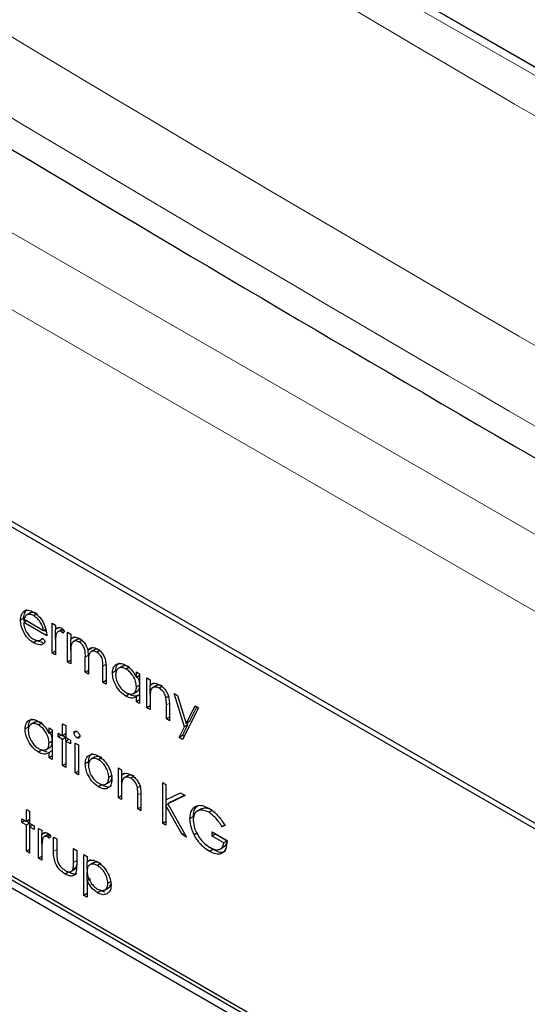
# Paper-space layout 'Blatt4' of a CAD drawing. Header units: millimetres. Extents: x 5 to 418, y 2 to 292.
# Tile 40 of 68: x 95 to 99, y 194 to 202. Entities that reach past the tile are written whole.
import ezdxf

# ---------------------------------------------------------------- set-up
doc = ezdxf.new("R2010")
doc.units = ezdxf.units.MM

psp = doc.layouts.new('Blatt4')

# ---------------------------------------------------------------- linework, layer by layer
at = {"color": 7, "linetype": 'Continuous', "lineweight": 18}
for p, q in [((113.433, 193.3021), (88.2899, 207.8169)), ((90.7615, 202.4987), (108.5904, 192.2063)), ((108.3076, 191.7164), (90.4787, 202.0088)), ((95.3887, 196.6213), (95.3604, 196.6049)), ((95.5384, 196.5434), (95.5101, 196.527)), ((96.0756, 196.2151), (96.0474, 196.1987)), ((95.8339, 195.4519), (95.8056, 195.4356)), ((95.1186, 194.9735), (95.0918, 194.958)), ((95.2875, 194.8796), (95.2606, 194.8641))]:
    psp.add_line(p, q, dxfattribs=at)
at = {"color": 7, "linetype": 'Continuous', "lineweight": 25}
for p, q in [((113.5355, 193.3135), (88.3924, 207.8283)), ((112.1478, 194.115), (94.5783, 204.2577)), ((106.5349, 190.9433), (92.2514, 199.1891)), ((106.4945, 190.92), (92.3523, 199.084)), ((94.8399, 196.9352), (94.8116, 196.9189)), ((94.8651, 197.005), (94.8368, 196.9887)), ((94.8444, 196.9008), (94.8399, 196.9352)), ((94.8954, 196.9799), (94.86, 196.9595)), ((94.8956, 196.9798), (94.8673, 196.9635)), ((94.952, 196.9709), (94.9237, 196.9546)), ((94.8653, 196.9129), (94.8385, 196.8974)), ((95.0342, 196.7844), (94.8385, 196.8974)), ((94.8413, 196.9268), (95.0073, 196.831)), ((95.0803, 196.8908), (95.1071, 196.8753)), ((95.0803, 196.6382), (95.0803, 196.8908)), ((95.1071, 196.8753), (95.1071, 196.8381)), ((95.1354, 196.8544), (95.1071, 196.8381)), ((95.0253, 196.8413), (95.0073, 196.831)), ((95.0307, 196.8191), (95.0088, 196.8318)), ((95.1085, 196.7553), (95.1085, 196.8389)), ((95.1613, 196.8399), (95.126, 196.8195)), ((95.1778, 196.8338), (95.1554, 196.8208)), ((95.1839, 196.8268), (95.1691, 196.8084)), ((95.2107, 196.8155), (95.2376, 196.8)), ((95.2107, 196.5629), (95.2107, 196.8155)), ((95.2376, 196.8), (95.2376, 196.7561)), ((95.2659, 196.7724), (95.2376, 196.7561)), ((94.9499, 196.7417), (94.9216, 196.7253)), ((95.0029, 196.7245), (94.9499, 196.7417)), ((94.9777, 196.7473), (95.0019, 196.7613)), ((94.9988, 196.765), (95.0227, 196.7367)), ((95.1071, 196.7076), (95.1071, 196.6227)), ((95.239, 196.6645), (95.239, 196.7569)), ((95.2929, 196.7549), (95.2576, 196.7345)), ((95.3366, 196.7489), (95.3084, 196.7325)), ((95.4109, 196.676), (95.4189, 196.6847)), ((95.1071, 196.6537), (95.0803, 196.6382)), ((95.1071, 196.6227), (95.0803, 196.6382)), ((95.2376, 196.6537), (95.2376, 196.5474)), ((95.3604, 196.4765), (95.3604, 196.6049)), ((95.4109, 196.676), (95.3827, 196.6597)), ((95.3887, 196.6213), (95.3851, 196.6611)), ((95.4426, 196.6688), (95.4073, 196.6484)), ((95.4865, 196.6624), (95.4582, 196.646)), ((95.2376, 196.5784), (95.2107, 196.5629)), ((95.2376, 196.5474), (95.2107, 196.5629)), ((95.3873, 196.5592), (95.3873, 196.461)), ((95.5101, 196.3901), (95.5101, 196.527)), ((95.6748, 196.5284), (95.6395, 196.508)), ((95.7342, 196.5194), (95.7059, 196.503)), ((95.3873, 196.492), (95.3604, 196.4765)), ((95.3873, 196.461), (95.3604, 196.4765)), ((95.5369, 196.5114), (95.5369, 196.3746)), ((95.619, 196.4869), (95.5907, 196.4705)), ((95.7941, 196.432), (95.7941, 196.4787)), ((95.7941, 196.4787), (95.8209, 196.4632)), ((95.8209, 196.4475), (95.7941, 196.432)), ((95.8209, 196.4632), (95.8209, 196.2106)), ((95.5369, 196.4056), (95.5101, 196.3901)), ((95.5369, 196.3746), (95.5101, 196.3901)), ((95.8209, 196.3674), (95.7941, 196.3519)), ((95.8823, 196.4278), (95.9092, 196.4123)), ((95.8823, 196.1752), (95.8823, 196.4278)), ((95.9092, 196.4123), (95.9092, 196.3667)), ((95.9375, 196.383), (95.9092, 196.3667)), ((95.9106, 196.2898), (95.9106, 196.3675)), ((95.9652, 196.3633), (95.9298, 196.3428)), ((96.016, 196.3567), (95.9878, 196.3403)), ((95.733, 196.2896), (95.7047, 196.2733)), ((95.7666, 196.2944), (95.802, 196.3148)), ((95.8209, 196.2853), (95.7941, 196.2698)), ((95.7941, 196.2261), (95.7941, 196.2698)), ((96.0725, 196.2744), (96.0442, 196.258)), ((96.1126, 196.2948), (96.1416, 196.2781)), ((96.201, 196.0127), (96.1126, 196.2948)), ((96.1416, 196.2781), (96.2156, 196.0419)), ((95.8209, 196.2416), (95.7941, 196.2261)), ((95.8209, 196.2106), (95.7941, 196.2261)), ((95.9092, 196.1907), (95.8823, 196.1752)), ((95.9092, 196.251), (95.9092, 196.1597)), ((96.0474, 196.0799), (96.0474, 196.1987)), ((96.0742, 196.1934), (96.0742, 196.0644)), ((96.2156, 196.0419), (96.2908, 196.192)), ((96.2439, 196.0582), (96.3064, 196.183)), ((96.2908, 196.192), (96.3198, 196.1752)), ((95.9092, 196.1597), (95.8823, 196.1752)), ((96.3198, 196.1752), (96.1855, 195.9071)), ((94.9341, 196.0533), (94.8988, 196.0329)), ((94.9935, 196.0442), (94.9652, 196.0279)), ((95.1685, 196.0391), (95.1954, 196.0235)), ((95.1685, 195.9371), (95.1685, 196.0391)), ((95.1954, 196.0235), (95.1954, 195.9216)), ((96.0742, 196.0954), (96.0474, 196.0799)), ((96.0742, 196.0644), (96.0474, 196.0799)), ((96.1848, 195.9402), (96.2293, 196.029)), ((96.2293, 196.029), (96.201, 196.0127)), ((96.2439, 196.0582), (96.2156, 196.0419)), ((96.2293, 196.029), (96.2238, 196.0466)), ((98.8842, 192.3531), (92.6616, 195.9453)), ((94.8783, 196.0117), (94.85, 195.9954)), ((95.0534, 195.9568), (95.0534, 196.0036)), ((95.0534, 196.0036), (95.0803, 195.9881)), ((95.0803, 195.9724), (95.0534, 195.9568)), ((95.0803, 195.9881), (95.0803, 195.7355)), ((95.1301, 195.9593), (95.1685, 195.9371)), ((95.1301, 195.9283), (95.1301, 195.9593)), ((95.157, 195.9438), (95.1301, 195.9283)), ((95.1954, 195.9526), (95.1685, 195.9371)), ((95.1954, 195.9232), (95.1699, 195.9379)), ((95.2873, 195.9746), (95.2645, 195.9614)), ((95.314, 195.9349), (95.2893, 195.9206)), ((96.1565, 195.9238), (96.201, 196.0127)), ((96.1848, 195.9402), (96.1565, 195.9238)), ((96.1982, 195.9324), (96.1848, 195.9402)), ((98.8559, 192.3368), (92.6333, 195.929)), ((92.6333, 195.8636), (98.8559, 192.2714)), ((95.0803, 195.8922), (95.0534, 195.8767)), ((95.1685, 195.9061), (95.1301, 195.9283)), ((95.1954, 195.9216), (95.1685, 195.9061)), ((95.1685, 195.6845), (95.1685, 195.9061)), ((95.1954, 195.9216), (95.2338, 195.8995)), ((95.2223, 195.9061), (95.1954, 195.8906)), ((95.1954, 195.8906), (95.1954, 195.669)), ((95.2338, 195.8684), (95.1954, 195.8906)), ((95.1968, 195.8914), (95.1968, 195.9208)), ((95.2338, 195.8995), (95.2338, 195.8684)), ((95.276, 195.8751), (95.3028, 195.8596)), ((95.276, 195.6225), (95.276, 195.8751)), ((95.3028, 195.8596), (95.3028, 195.607)), ((96.1855, 195.9071), (96.1565, 195.9238)), ((94.9923, 195.8145), (94.964, 195.7981)), ((95.0363, 195.7982), (94.9923, 195.8145)), ((95.0259, 195.8192), (95.0613, 195.8396)), ((95.0803, 195.8102), (95.0534, 195.7947)), ((95.0534, 195.751), (95.0534, 195.7947)), ((95.0803, 195.7665), (95.0534, 195.751)), ((95.0803, 195.7355), (95.0534, 195.751)), ((95.1954, 195.7), (95.1685, 195.6845)), ((95.1954, 195.669), (95.1685, 195.6845)), ((95.3887, 195.7157), (95.3604, 195.6994)), ((95.4447, 195.7586), (95.4094, 195.7382)), ((95.5019, 195.7507), (95.4736, 195.7344)), ((95.3028, 195.638), (95.276, 195.6225)), ((95.3028, 195.607), (95.276, 195.6225)), ((95.5883, 195.6003), (95.56, 195.5839)), ((95.6406, 195.6646), (95.6674, 195.6491)), ((95.6406, 195.412), (95.6406, 195.6646)), ((95.6674, 195.6491), (95.6674, 195.6035)), ((95.6957, 195.6199), (95.6674, 195.6035)), ((95.6688, 195.5266), (95.6688, 195.6044)), ((95.7234, 195.6001), (95.688, 195.5797)), ((95.502, 195.5202), (95.4737, 195.5039)), ((95.5314, 195.5258), (95.5667, 195.5462)), ((95.7743, 195.5935), (95.746, 195.5772)), ((96.0167, 195.5406), (96.0435, 195.5251)), ((96.0167, 195.1949), (96.0167, 195.5406)), ((96.0435, 195.5251), (96.0435, 195.3934)), ((95.6674, 195.4878), (95.6674, 195.3965)), ((95.8307, 195.5112), (95.8024, 195.4949)), ((95.8056, 195.3168), (95.8056, 195.4356)), ((95.8324, 195.4302), (95.8324, 195.3012)), ((96.0435, 195.3934), (96.1683, 195.453)), ((96.2066, 195.4309), (96.0595, 195.3607)), ((96.2039, 195.4325), (96.0878, 195.377)), ((96.1683, 195.453), (96.2066, 195.4309)), ((95.6674, 195.4275), (95.6406, 195.412)), ((95.6674, 195.3965), (95.6406, 195.412)), ((96.0618, 195.3567), (96.0435, 195.3462)), ((96.0435, 195.3462), (96.0435, 195.1794)), ((96.1823, 195.0993), (96.0435, 195.3462)), ((96.0449, 195.347), (96.0449, 195.3941)), ((96.0878, 195.377), (96.0595, 195.3607)), ((96.0595, 195.3607), (96.2181, 195.0786)), ((94.8615, 195.3136), (94.8884, 195.298)), ((94.8615, 195.2116), (94.8615, 195.3136)), ((94.8884, 195.298), (94.8884, 195.1961)), ((95.8324, 195.3323), (95.8056, 195.3168)), ((95.8324, 195.3012), (95.8056, 195.3168)), ((96.342, 195.3177), (96.3067, 195.2973)), ((96.4353, 195.305), (96.407, 195.2886)), ((94.8231, 195.2338), (94.8615, 195.2116)), ((94.8231, 195.2028), (94.8231, 195.2338)), ((94.85, 195.2183), (94.8231, 195.2028)), ((94.8615, 195.1806), (94.8231, 195.2028)), ((94.8884, 195.2271), (94.8615, 195.2116)), ((94.8884, 195.1961), (94.8615, 195.1806)), ((94.8615, 194.959), (94.8615, 195.1806)), ((94.8884, 195.1978), (94.8629, 195.2124)), ((94.8884, 195.1961), (94.9267, 195.174)), ((94.9152, 195.1806), (94.8884, 195.1651)), ((94.8898, 195.1659), (94.8898, 195.1953)), ((96.0435, 195.2104), (96.0167, 195.1949)), ((96.0435, 195.1794), (96.0167, 195.1949)), ((96.2752, 195.2513), (96.2469, 195.2349)), ((96.5477, 195.1825), (96.5194, 195.1661)), ((94.8884, 195.1651), (94.8884, 194.9435)), ((94.9267, 195.1429), (94.8884, 195.1651)), ((94.9267, 195.174), (94.9267, 195.1429)), ((94.9651, 195.1518), (94.992, 195.1363)), ((94.9651, 194.8992), (94.9651, 195.1518)), ((94.992, 195.1363), (94.992, 195.0991)), ((95.0203, 195.1154), (94.992, 195.0991)), ((94.9934, 195.0163), (94.9934, 195.0999)), ((95.0462, 195.1009), (95.0108, 195.0805)), ((96.2006, 195.1098), (96.1823, 195.0993)), ((96.2181, 195.0786), (96.1823, 195.0993)), ((96.3119, 195.1136), (96.2836, 195.0973)), ((96.435, 195.1218), (96.5616, 195.0487)), ((96.435, 195.0864), (96.435, 195.1218)), ((96.4633, 195.1027), (96.435, 195.0864)), ((96.4633, 195.1027), (96.4633, 195.1055)), ((96.563, 195.0451), (96.4633, 195.1027)), ((96.5424, 195.1781), (96.5194, 195.1661)), ((95.0626, 195.0948), (95.0403, 195.0818)), ((95.0687, 195.0878), (95.054, 195.0694)), ((95.0918, 195.0787), (95.1186, 195.0632)), ((95.0918, 194.958), (95.0918, 195.0787)), ((95.1186, 195.0632), (95.1186, 194.946)), ((96.5347, 195.0288), (96.435, 195.0864)), ((96.5608, 195.0438), (96.5347, 195.0288)), ((94.8884, 194.9745), (94.8615, 194.959)), ((94.8884, 194.9435), (94.8615, 194.959)), ((94.992, 194.9686), (94.992, 194.8837)), ((95.2606, 194.9812), (95.2875, 194.9657)), ((95.2606, 194.8641), (95.2606, 194.9812)), ((95.2875, 194.9657), (95.2875, 194.8427)), ((95.3489, 194.9303), (95.3758, 194.9148)), ((95.3489, 194.5846), (95.3489, 194.9303)), ((96.4416, 194.9734), (96.4133, 194.957)), ((96.4416, 194.9734), (96.4181, 194.9902)), ((96.5028, 194.977), (96.5381, 194.9974)), ((94.992, 194.9147), (94.9651, 194.8992)), ((94.992, 194.8837), (94.9651, 194.8992)), ((95.2845, 194.8214), (95.2875, 194.8457)), ((95.3758, 194.9148), (95.3758, 194.868)), ((95.404, 194.8843), (95.3758, 194.868)), ((95.3772, 194.7973), (95.3772, 194.8688)), ((95.4324, 194.8628), (95.397, 194.8424)), ((95.4922, 194.8536), (95.4639, 194.8373)), ((95.2181, 194.7814), (95.1898, 194.7651)), ((95.239, 194.7861), (95.2744, 194.8066)), ((95.2845, 194.8214), (95.2562, 194.8051)), ((95.3772, 194.7087), (95.3772, 194.7794)), ((95.404, 194.7243), (95.3758, 194.7079)), ((95.3758, 194.7079), (95.3758, 194.5691)), ((95.5806, 194.7032), (95.5523, 194.6869)), ((95.3758, 194.6001), (95.3489, 194.5846)), ((95.4933, 194.6225), (95.465, 194.6062)), ((95.5251, 194.6102), (95.4933, 194.6225)), ((95.5228, 194.6292), (95.5582, 194.6496)), ((95.3758, 194.5691), (95.3489, 194.5846))]:
    psp.add_line(p, q, dxfattribs=at)
at = {"color": 7, "linetype": 'Continuous', "lineweight": 18}
for centre, major_axis, ratio, start_param, end_param in [((368.4331, 359.4387), (379.9846, 5.8274), 0.587244, 3.834585, 4.001386), ((368.4331, 347.9513), (379.9866, -5.634), 0.567146, 3.873355, 3.997444), ((368.4183, 360.4098), (378.7845, 5.8277), 0.587275, 3.871004, 3.964908)]:
    psp.add_ellipse(centre, major_axis=major_axis, ratio=ratio, start_param=start_param, end_param=end_param, dxfattribs=at)
at = {"color": 7, "linetype": 'Continuous', "lineweight": 25}
for points, knots in [([(83.7513, 207.7802), (84.5596, 207.2559), (86.9034, 205.7356), (90.8544, 203.2552), (95.6337, 200.3556), (100.5049, 197.506), (105.4646, 194.7061), (110.5125, 191.9579), (114.4004, 189.9135), (116.6032, 188.7845), (117.0759, 188.5422)], [0, 0, 0, 0, 0.0774167, 0.2244859, 0.3715556, 0.5186246, 0.6656928, 0.8127599, 0.959826, 1, 1, 1, 1]), ([(94.8116, 196.9189), (94.8129, 196.9353), (94.8153, 196.9646), (94.8302, 196.9813), (94.8368, 196.9887)], [0, 0, 0, 0, 0.559427, 1, 1, 1, 1]), ([(94.8368, 196.9887), (94.8502, 196.9962), (94.8743, 197.0097), (94.9076, 196.9935), (94.9223, 196.9864)], [0, 0, 0, 0, 0.558577, 1, 1, 1, 1]), ([(94.8399, 196.9352), (94.8412, 196.9516), (94.8436, 196.9809), (94.8585, 196.9977), (94.8651, 197.005)], [0, 0, 0, 0, 0.559427, 1, 1, 1, 1]), ([(94.8673, 196.9635), (94.8608, 196.9587), (94.8491, 196.9502), (94.8437, 196.934), (94.8413, 196.9268)], [0, 0, 0, 0, 0.558795, 1, 1, 1, 1]), ([(94.9237, 196.9546), (94.9121, 196.9601), (94.8913, 196.97), (94.8747, 196.9655), (94.8673, 196.9635)], [0, 0, 0, 0, 0.5594582, 1, 1, 1, 1]), ([(94.952, 196.9709), (94.9404, 196.9765), (94.9196, 196.9864), (94.9029, 196.9818), (94.8956, 196.9798)], [0, 0, 0, 0, 0.5594582, 1, 1, 1, 1]), ([(94.9223, 196.9864), (94.9418, 196.9726), (94.9765, 196.9479), (95, 196.9048), (95.0104, 196.8859)], [0, 0, 0, 0, 0.558919, 1, 1, 1, 1]), ([(95.0073, 196.831), (95.0041, 196.8448), (94.9975, 196.8725), (94.9745, 196.9098), (94.949, 196.9377), (94.9321, 196.949), (94.9237, 196.9546)], [0, 0, 0, 0, 0.280138, 0.559194, 0.779598, 1, 1, 1, 1]), ([(94.9216, 196.7253), (94.905, 196.7367), (94.8718, 196.7593), (94.836, 196.8168), (94.8152, 196.872), (94.8128, 196.9033), (94.8116, 196.9189)], [0, 0, 0, 0, 0.2798853, 0.5588589, 0.779462, 1, 1, 1, 1]), ([(94.8385, 196.8974), (94.8399, 196.883), (94.8426, 196.854), (94.8638, 196.8108), (94.8903, 196.7771), (94.909, 196.7646), (94.9183, 196.7583)], [0, 0, 0, 0, 0.279963, 0.559359, 0.779526, 1, 1, 1, 1]), ([(95.0104, 196.8859), (95.0182, 196.8662), (95.0321, 196.8309), (95.0336, 196.7987), (95.0342, 196.7844)], [0, 0, 0, 0, 0.558897, 1, 1, 1, 1]), ([(95.1071, 196.8381), (95.1146, 196.8456), (95.1251, 196.8561), (95.1457, 196.8559), (95.1556, 196.8513), (95.1605, 196.8489)], [0, 0, 0, 0, 0.558788, 0.779481, 1, 1, 1, 1]), ([(95.1605, 196.8489), (95.1651, 196.8456), (95.1734, 196.8397), (95.1807, 196.8307), (95.1839, 196.8268)], [0, 0, 0, 0, 0.559243, 1, 1, 1, 1]), ([(95.1119, 196.7915), (95.1101, 196.7764), (95.107, 196.7495), (95.1071, 196.7204), (95.1071, 196.7076)], [0, 0, 0, 0, 0.559636, 1, 1, 1, 1]), ([(95.1554, 196.8208), (95.1491, 196.8229), (95.1364, 196.827), (95.1201, 196.8161), (95.115, 196.8008), (95.1119, 196.7915)], [0, 0, 0, 0, 0.278336, 0.558768, 1, 1, 1, 1]), ([(95.1691, 196.8084), (95.1667, 196.8111), (95.1623, 196.816), (95.1575, 196.8194), (95.1554, 196.8208)], [0, 0, 0, 0, 0.560396, 1, 1, 1, 1]), ([(95.1723, 196.8395), (95.1699, 196.8402), (95.1642, 196.842), (95.1606, 196.8387), (95.1584, 196.8367)], [0, 0, 0, 0, 0.4111618, 1, 1, 1, 1]), ([(95.2376, 196.7561), (95.2424, 196.7609), (95.2511, 196.7694), (95.2628, 196.7727), (95.2679, 196.7741)], [0, 0, 0, 0, 0.5601482, 1, 1, 1, 1]), ([(95.2679, 196.7741), (95.276, 196.7735), (95.2904, 196.7725), (95.3061, 196.7644), (95.313, 196.7609)], [0, 0, 0, 0, 0.559743, 1, 1, 1, 1]), ([(94.9183, 196.7583), (94.9293, 196.7532), (94.9475, 196.7447), (94.9706, 196.7441), (94.9867, 196.7516), (94.9948, 196.7605), (94.9988, 196.765)], [0, 0, 0, 0, 0.339465, 0.559626, 0.779498, 1, 1, 1, 1]), ([(95.0227, 196.7367), (95.0166, 196.7288), (95.0044, 196.713), (94.97, 196.7035), (94.94, 196.7171), (94.9216, 196.7253)], [0, 0, 0, 0, 0.280919, 0.561407, 1, 1, 1, 1]), ([(95.3084, 196.7325), (95.2995, 196.7363), (95.2819, 196.7439), (95.2597, 196.7384), (95.2381, 196.7131), (95.2378, 196.6782), (95.2376, 196.6537)], [0, 0, 0, 0, 0.186544, 0.37335, 0.56013, 1, 1, 1, 1]), ([(95.3223, 196.7536), (95.3184, 196.7552), (95.3058, 196.7603), (95.2961, 196.7559), (95.2894, 196.7528)], [0, 0, 0, 0, 0.309221, 1, 1, 1, 1]), ([(95.3604, 196.6049), (95.3612, 196.6271), (95.3622, 196.6549), (95.3473, 196.6921), (95.3323, 196.7151), (95.3179, 196.7256), (95.3084, 196.7325)], [0, 0, 0, 0, 0.500537, 0.625897, 0.751368, 1, 1, 1, 1]), ([(95.313, 196.7609), (95.3218, 196.7548), (95.3393, 196.7426), (95.3678, 196.7076), (95.377, 196.6778), (95.3827, 196.6597)], [0, 0, 0, 0, 0.280809, 0.561507, 1, 1, 1, 1]), ([(95.3827, 196.6597), (95.3876, 196.666), (95.3975, 196.6788), (95.4238, 196.6896), (95.4481, 196.6801), (95.4629, 196.6744)], [0, 0, 0, 0, 0.281263, 0.562094, 1, 1, 1, 1]), ([(95.4582, 196.646), (95.452, 196.6491), (95.4395, 196.6551), (95.4224, 196.6555), (95.408, 196.6501), (95.3869, 196.6262), (95.3871, 196.589), (95.3873, 196.5592)], [0, 0, 0, 0, 0.125317, 0.250662, 0.376086, 0.501515, 1, 1, 1, 1]), ([(95.4689, 196.6697), (95.4686, 196.6698), (95.4622, 196.6725), (95.4515, 196.6719), (95.4431, 196.6681), (95.4393, 196.6663)], [0, 0, 0, 0, 0.023662, 0.556677, 1, 1, 1, 1]), ([(95.5101, 196.527), (95.5107, 196.5482), (95.5115, 196.5747), (95.4954, 196.6092), (95.4808, 196.6301), (95.4672, 196.6397), (95.4582, 196.646)], [0, 0, 0, 0, 0.499445, 0.624933, 0.750561, 1, 1, 1, 1]), ([(95.4629, 196.6744), (95.472, 196.6682), (95.4901, 196.6558), (95.5137, 196.6246), (95.5362, 196.573), (95.5367, 196.5368), (95.5369, 196.5114)], [0, 0, 0, 0, 0.186885, 0.373579, 0.560268, 1, 1, 1, 1]), ([(95.5907, 196.4705), (95.5927, 196.4887), (95.5969, 196.525), (95.6286, 196.5489), (95.666, 196.5532), (95.6924, 196.5406), (95.7056, 196.5343)], [0, 0, 0, 0, 0.279413, 0.559191, 0.779548, 1, 1, 1, 1]), ([(95.7059, 196.503), (95.6931, 196.5087), (95.6675, 196.5201), (95.6383, 196.5106), (95.6208, 196.4876), (95.6186, 196.4657), (95.6175, 196.4547)], [0, 0, 0, 0, 0.279767, 0.559291, 0.779719, 1, 1, 1, 1]), ([(95.619, 196.4869), (95.6206, 196.5056), (95.6236, 196.5384), (95.6442, 196.551), (95.6531, 196.5563)], [0, 0, 0, 0, 0.573159, 1, 1, 1, 1]), ([(95.7342, 196.5194), (95.7212, 196.5255), (95.6975, 196.5366), (95.6799, 196.5284), (95.6721, 196.5247)], [0, 0, 0, 0, 0.551084, 1, 1, 1, 1]), ([(95.7056, 196.5343), (95.7253, 196.5203), (95.7606, 196.4953), (95.7838, 196.4514), (95.7941, 196.432)], [0, 0, 0, 0, 0.559062, 1, 1, 1, 1]), ([(95.7047, 196.2733), (95.6879, 196.2853), (95.6543, 196.3092), (95.6171, 196.3664), (95.5941, 196.4228), (95.5918, 196.4546), (95.5907, 196.4705)], [0, 0, 0, 0, 0.279573, 0.559333, 0.779589, 1, 1, 1, 1]), ([(95.6175, 196.4547), (95.6193, 196.4389), (95.623, 196.4073), (95.6465, 196.3607), (95.6755, 196.3246), (95.6956, 196.3107), (95.7057, 196.3037)], [0, 0, 0, 0, 0.279429, 0.559146, 0.77957, 1, 1, 1, 1]), ([(95.7941, 196.3519), (95.7926, 196.3677), (95.7898, 196.3993), (95.7656, 196.4462), (95.7364, 196.4826), (95.7161, 196.4962), (95.7059, 196.503)], [0, 0, 0, 0, 0.27966, 0.55921, 0.779487, 1, 1, 1, 1]), ([(95.8224, 196.3682), (95.8216, 196.3841), (95.8204, 196.4071), (95.8077, 196.4305), (95.8038, 196.4376)], [0, 0, 0, 0, 0.692809, 1, 1, 1, 1]), ([(95.7057, 196.3037), (95.7185, 196.2981), (95.7441, 196.2869), (95.774, 196.295), (95.7914, 196.3184), (95.7932, 196.3407), (95.7941, 196.3519)], [0, 0, 0, 0, 0.279822, 0.559387, 0.779603, 1, 1, 1, 1]), ([(95.7978, 196.3142), (95.7993, 196.3145), (95.8092, 196.3166), (95.8193, 196.3356), (95.8213, 196.3573), (95.8224, 196.3682)], [0, 0, 0, 0, 0.0864613, 0.543043, 1, 1, 1, 1]), ([(95.9092, 196.3667), (95.922, 196.3752), (95.9448, 196.3905), (95.9779, 196.3753), (95.9924, 196.3687)], [0, 0, 0, 0, 0.559141, 1, 1, 1, 1]), ([(95.9878, 196.3403), (95.9783, 196.3447), (95.9593, 196.3533), (95.937, 196.3484), (95.9209, 196.3364), (95.9158, 196.3231), (95.9133, 196.3164)], [0, 0, 0, 0, 0.279553, 0.559373, 0.779703, 1, 1, 1, 1]), ([(96.016, 196.3567), (96.0067, 196.3608), (95.9879, 196.3692), (95.9696, 196.3672), (95.9628, 196.3614), (95.962, 196.3607)], [0, 0, 0, 0, 0.4662605, 0.9329678, 1, 1, 1, 1]), ([(95.9924, 196.3687), (96.0022, 196.362), (96.0219, 196.3487), (96.0476, 196.3156), (96.0737, 196.2602), (96.074, 196.2209), (96.0742, 196.1934)], [0, 0, 0, 0, 0.187021, 0.37389, 0.56061, 1, 1, 1, 1]), ([(95.7941, 196.2698), (95.7799, 196.2625), (95.7545, 196.2493), (95.72, 196.2659), (95.7047, 196.2733)], [0, 0, 0, 0, 0.558763, 1, 1, 1, 1]), ([(95.8117, 196.2831), (95.8008, 196.2778), (95.7785, 196.2669), (95.7483, 196.282), (95.733, 196.2896)], [0, 0, 0, 0, 0.492046, 1, 1, 1, 1]), ([(95.9133, 196.3164), (95.9118, 196.3047), (95.9092, 196.2837), (95.9092, 196.261), (95.9092, 196.251)], [0, 0, 0, 0, 0.559658, 1, 1, 1, 1]), ([(96.0442, 196.258), (96.042, 196.2673), (96.0377, 196.2858), (96.0183, 196.3192), (95.9993, 196.3323), (95.9878, 196.3403)], [0, 0, 0, 0, 0.281192, 0.561331, 1, 1, 1, 1]), ([(96.0474, 196.1987), (96.0474, 196.2095), (96.0475, 196.2287), (96.0452, 196.2491), (96.0442, 196.258)], [0, 0, 0, 0, 0.560255, 1, 1, 1, 1]), ([(94.85, 195.9954), (94.8521, 196.0136), (94.8562, 196.0499), (94.8879, 196.0737), (94.9254, 196.078), (94.9517, 196.0654), (94.9649, 196.0591)], [0, 0, 0, 0, 0.279413, 0.559191, 0.779548, 1, 1, 1, 1]), ([(94.9652, 196.0279), (94.9524, 196.0336), (94.9268, 196.0449), (94.8976, 196.0354), (94.8801, 196.0125), (94.8779, 195.9905), (94.8769, 195.9795)], [0, 0, 0, 0, 0.279767, 0.559291, 0.779719, 1, 1, 1, 1]), ([(94.8783, 196.0117), (94.88, 196.0305), (94.8829, 196.0632), (94.9036, 196.0758), (94.9124, 196.0812)], [0, 0, 0, 0, 0.573159, 1, 1, 1, 1]), ([(94.9935, 196.0442), (94.9805, 196.0503), (94.9568, 196.0614), (94.9393, 196.0532), (94.9314, 196.0496)], [0, 0, 0, 0, 0.551084, 1, 1, 1, 1]), ([(94.9649, 196.0591), (94.9846, 196.0451), (95.0199, 196.0201), (95.0432, 195.9762), (95.0534, 195.9568)], [0, 0, 0, 0, 0.559062, 1, 1, 1, 1]), ([(95.0534, 195.8767), (95.052, 195.8925), (95.0491, 195.9241), (95.0249, 195.9711), (94.9958, 196.0075), (94.9754, 196.0211), (94.9652, 196.0279)], [0, 0, 0, 0, 0.27966, 0.55921, 0.779487, 1, 1, 1, 1]), ([(94.964, 195.7981), (94.9472, 195.8101), (94.9136, 195.8341), (94.8764, 195.8913), (94.8534, 195.9477), (94.8511, 195.9795), (94.85, 195.9954)], [0, 0, 0, 0, 0.2795734, 0.559333, 0.7795891, 1, 1, 1, 1]), ([(94.8769, 195.9795), (94.8787, 195.9637), (94.8823, 195.9321), (94.9059, 195.8856), (94.9348, 195.8494), (94.9549, 195.8355), (94.965, 195.8286)], [0, 0, 0, 0, 0.279429, 0.559146, 0.77957, 1, 1, 1, 1]), ([(95.0817, 195.8931), (95.0809, 195.909), (95.0797, 195.9319), (95.0671, 195.9553), (95.0632, 195.9625)], [0, 0, 0, 0, 0.692809, 1, 1, 1, 1]), ([(95.2645, 195.9614), (95.265, 195.9652), (95.2659, 195.9728), (95.273, 195.9773), (95.281, 195.9778), (95.2865, 195.9751), (95.2893, 195.9738)], [0, 0, 0, 0, 0.279289, 0.558897, 0.779452, 1, 1, 1, 1]), ([(95.2893, 195.9206), (95.2858, 195.923), (95.2788, 195.928), (95.2707, 195.9395), (95.2654, 195.9513), (95.2648, 195.958), (95.2645, 195.9614)], [0, 0, 0, 0, 0.279784, 0.559698, 0.779921, 1, 1, 1, 1]), ([(95.2893, 195.9738), (95.2928, 195.9713), (95.3, 195.9663), (95.3081, 195.9546), (95.3135, 195.9427), (95.3141, 195.936), (95.3144, 195.9326)], [0, 0, 0, 0, 0.279869, 0.559866, 0.779911, 1, 1, 1, 1]), ([(95.3144, 195.9326), (95.3138, 195.9288), (95.3128, 195.9212), (95.3056, 195.917), (95.2976, 195.9165), (95.2921, 195.9192), (95.2893, 195.9206)], [0, 0, 0, 0, 0.27916, 0.558862, 0.779356, 1, 1, 1, 1]), ([(94.965, 195.8286), (94.9778, 195.823), (95.0035, 195.8117), (95.0334, 195.8198), (95.0508, 195.8432), (95.0525, 195.8656), (95.0534, 195.8767)], [0, 0, 0, 0, 0.279822, 0.559387, 0.779603, 1, 1, 1, 1]), ([(95.0571, 195.8391), (95.0587, 195.8394), (95.0686, 195.8414), (95.0786, 195.8605), (95.0806, 195.8822), (95.0817, 195.8931)], [0, 0, 0, 0, 0.086461, 0.543043, 1, 1, 1, 1]), ([(95.0534, 195.7947), (95.0392, 195.7873), (95.0139, 195.7741), (94.9793, 195.7908), (94.964, 195.7981)], [0, 0, 0, 0, 0.5587633, 1, 1, 1, 1]), ([(95.3604, 195.6994), (95.362, 195.7171), (95.3648, 195.7487), (95.3826, 195.7646), (95.3904, 195.7716)], [0, 0, 0, 0, 0.559285, 1, 1, 1, 1]), ([(95.3887, 195.7157), (95.3903, 195.7334), (95.3931, 195.765), (95.4109, 195.781), (95.4187, 195.788)], [0, 0, 0, 0, 0.559285, 1, 1, 1, 1]), ([(95.3904, 195.7716), (95.4039, 195.7774), (95.4281, 195.7876), (95.4598, 195.7722), (95.4737, 195.7654)], [0, 0, 0, 0, 0.55888, 1, 1, 1, 1]), ([(95.4737, 195.7654), (95.4915, 195.753), (95.5232, 195.7308), (95.5466, 195.6926), (95.5569, 195.6758)], [0, 0, 0, 0, 0.559182, 1, 1, 1, 1]), ([(95.4737, 195.5039), (95.457, 195.5155), (95.4235, 195.5388), (95.3866, 195.5959), (95.364, 195.6518), (95.3616, 195.6835), (95.3604, 195.6994)], [0, 0, 0, 0, 0.279776, 0.559179, 0.779592, 1, 1, 1, 1]), ([(95.4736, 195.7344), (95.4608, 195.74), (95.4353, 195.7511), (95.4073, 195.7397), (95.3899, 195.717), (95.3881, 195.6947), (95.3873, 195.6836)], [0, 0, 0, 0, 0.2794842, 0.5592561, 0.7795472, 1, 1, 1, 1]), ([(95.3873, 195.6836), (95.3889, 195.6681), (95.3921, 195.6371), (95.4149, 195.5908), (95.4438, 195.5553), (95.4637, 195.5418), (95.4736, 195.535)], [0, 0, 0, 0, 0.279618, 0.559167, 0.779512, 1, 1, 1, 1]), ([(95.5019, 195.7507), (95.4889, 195.7568), (95.4658, 195.7675), (95.4493, 195.7587), (95.442, 195.7548)], [0, 0, 0, 0, 0.5643768, 1, 1, 1, 1]), ([(95.56, 195.5839), (95.5585, 195.5996), (95.5556, 195.6308), (95.5319, 195.677), (95.5038, 195.7138), (95.4837, 195.7275), (95.4736, 195.7344)], [0, 0, 0, 0, 0.2795862, 0.5593981, 0.7796526, 1, 1, 1, 1]), ([(95.5569, 195.6758), (95.5665, 195.6551), (95.5838, 195.6182), (95.5859, 195.5838), (95.5868, 195.5686)], [0, 0, 0, 0, 0.559216, 1, 1, 1, 1]), ([(95.5623, 195.5461), (95.5645, 195.5466), (95.5748, 195.549), (95.585, 195.5683), (95.5872, 195.5896), (95.5883, 195.6003)], [0, 0, 0, 0, 0.119123, 0.559661, 1, 1, 1, 1]), ([(95.6674, 195.6035), (95.6802, 195.6121), (95.703, 195.6273), (95.7361, 195.6122), (95.7507, 195.6055)], [0, 0, 0, 0, 0.559141, 1, 1, 1, 1]), ([(95.7743, 195.5935), (95.7649, 195.5977), (95.7461, 195.606), (95.7278, 195.604), (95.7211, 195.5982), (95.7202, 195.5975)], [0, 0, 0, 0, 0.4662605, 0.9329678, 1, 1, 1, 1]), ([(95.7507, 195.6055), (95.7605, 195.5988), (95.7801, 195.5855), (95.8058, 195.5525), (95.8319, 195.497), (95.8322, 195.4578), (95.8324, 195.4302)], [0, 0, 0, 0, 0.187021, 0.37389, 0.56061, 1, 1, 1, 1]), ([(95.4736, 195.535), (95.4863, 195.5293), (95.5117, 195.518), (95.5403, 195.5278), (95.5571, 195.5512), (95.559, 195.573), (95.56, 195.5839)], [0, 0, 0, 0, 0.279745, 0.559113, 0.779606, 1, 1, 1, 1]), ([(95.5868, 195.5686), (95.5848, 195.5506), (95.5807, 195.5146), (95.5505, 195.4888), (95.5131, 195.4846), (95.4869, 195.4975), (95.4737, 195.5039)], [0, 0, 0, 0, 0.279521, 0.559381, 0.779507, 1, 1, 1, 1]), ([(95.5797, 195.5124), (95.578, 195.5106), (95.5687, 195.5011), (95.5407, 195.502), (95.5149, 195.5141), (95.502, 195.5202)], [0, 0, 0, 0, 0.100871, 0.55006, 1, 1, 1, 1]), ([(95.6716, 195.5532), (95.6701, 195.5415), (95.6674, 195.5206), (95.6674, 195.4978), (95.6674, 195.4878)], [0, 0, 0, 0, 0.559658, 1, 1, 1, 1]), ([(95.746, 195.5772), (95.7365, 195.5815), (95.7175, 195.5902), (95.6953, 195.5853), (95.6791, 195.5733), (95.6741, 195.5599), (95.6716, 195.5532)], [0, 0, 0, 0, 0.279553, 0.559373, 0.779703, 1, 1, 1, 1]), ([(95.8024, 195.4949), (95.8003, 195.5042), (95.796, 195.5227), (95.7765, 195.556), (95.7576, 195.5692), (95.746, 195.5772)], [0, 0, 0, 0, 0.281192, 0.561331, 1, 1, 1, 1]), ([(95.8056, 195.4356), (95.8056, 195.4463), (95.8057, 195.4655), (95.8034, 195.4859), (95.8024, 195.4949)], [0, 0, 0, 0, 0.560255, 1, 1, 1, 1]), ([(96.2469, 195.2349), (96.2499, 195.2603), (96.2558, 195.3111), (96.2988, 195.347), (96.3525, 195.3504), (96.3894, 195.3325), (96.4079, 195.3236)], [0, 0, 0, 0, 0.27959, 0.559072, 0.779411, 1, 1, 1, 1]), ([(96.2752, 195.2513), (96.2776, 195.2776), (96.2818, 195.3239), (96.3107, 195.3424), (96.3232, 195.3505)], [0, 0, 0, 0, 0.5674801, 1, 1, 1, 1]), ([(96.407, 195.2886), (96.3881, 195.2969), (96.3502, 195.3134), (96.306, 195.302), (96.2788, 195.2695), (96.2755, 195.237), (96.2738, 195.2208)], [0, 0, 0, 0, 0.279847, 0.559555, 0.779847, 1, 1, 1, 1]), ([(96.4353, 195.305), (96.4161, 195.3138), (96.3799, 195.3304), (96.3522, 195.3192), (96.3392, 195.314)], [0, 0, 0, 0, 0.5307868, 1, 1, 1, 1]), ([(96.5194, 195.1661), (96.5009, 195.1944), (96.4678, 195.2449), (96.4256, 195.2753), (96.407, 195.2886)], [0, 0, 0, 0, 0.5598397, 1, 1, 1, 1]), ([(96.4079, 195.3236), (96.4251, 195.3122), (96.4533, 195.2935), (96.4899, 195.255), (96.518, 195.2182), (96.5343, 195.1914), (96.5424, 195.1781)], [0, 0, 0, 0, 0.339527, 0.559586, 0.779731, 1, 1, 1, 1]), ([(96.2836, 195.0973), (96.2718, 195.1239), (96.2507, 195.1714), (96.2481, 195.2155), (96.2469, 195.2349)], [0, 0, 0, 0, 0.5593165, 1, 1, 1, 1]), ([(96.2738, 195.2208), (96.2768, 195.1962), (96.283, 195.1469), (96.3227, 195.0757), (96.3688, 195.0225), (96.4001, 195.0016), (96.4157, 194.9912)], [0, 0, 0, 0, 0.279061, 0.558584, 0.779236, 1, 1, 1, 1]), ([(94.992, 195.0991), (94.9995, 195.1066), (95.01, 195.1171), (95.0305, 195.1169), (95.0404, 195.1123), (95.0454, 195.1099)], [0, 0, 0, 0, 0.558788, 0.779481, 1, 1, 1, 1]), ([(95.0571, 195.1005), (95.0548, 195.1012), (95.0491, 195.103), (95.0455, 195.0997), (95.0433, 195.0978)], [0, 0, 0, 0, 0.411162, 1, 1, 1, 1]), ([(95.0454, 195.1099), (95.05, 195.1066), (95.0583, 195.1007), (95.0655, 195.0917), (95.0687, 195.0878)], [0, 0, 0, 0, 0.5592431, 1, 1, 1, 1]), ([(96.4133, 194.957), (96.3967, 194.9678), (96.3693, 194.9854), (96.3334, 195.0217), (96.3057, 195.0574), (96.291, 195.084), (96.2836, 195.0973)], [0, 0, 0, 0, 0.339789, 0.559872, 0.779908, 1, 1, 1, 1]), ([(94.9968, 195.0525), (94.995, 195.0374), (94.9919, 195.0105), (94.9919, 194.9814), (94.992, 194.9686)], [0, 0, 0, 0, 0.559636, 1, 1, 1, 1]), ([(95.0403, 195.0818), (95.0339, 195.0839), (95.0212, 195.088), (95.0049, 195.0771), (94.9999, 195.0618), (94.9968, 195.0525)], [0, 0, 0, 0, 0.2783358, 0.5587681, 1, 1, 1, 1]), ([(95.054, 195.0694), (95.0515, 195.0722), (95.0472, 195.077), (95.0424, 195.0804), (95.0403, 195.0818)], [0, 0, 0, 0, 0.560396, 1, 1, 1, 1]), ([(96.5616, 195.0487), (96.5598, 195.0237), (96.5561, 194.9737), (96.5182, 194.9339), (96.4665, 194.9306), (96.4311, 194.9482), (96.4133, 194.957)], [0, 0, 0, 0, 0.280351, 0.559367, 0.779371, 1, 1, 1, 1]), ([(96.4157, 194.9912), (96.4311, 194.9836), (96.462, 194.9685), (96.4999, 194.9723), (96.5262, 194.9927), (96.5319, 195.0167), (96.5347, 195.0288)], [0, 0, 0, 0, 0.280254, 0.559912, 0.779941, 1, 1, 1, 1]), ([(96.5338, 194.9965), (96.5407, 195.0007), (96.5531, 195.0081), (96.5573, 195.0256), (96.5591, 195.0334)], [0, 0, 0, 0, 0.551016, 1, 1, 1, 1]), ([(95.1898, 194.7651), (95.1732, 194.7762), (95.14, 194.7984), (95.0935, 194.8758), (95.0924, 194.9268), (95.0918, 194.958)], [0, 0, 0, 0, 0.28097, 0.559785, 1, 1, 1, 1]), ([(95.1186, 194.946), (95.1186, 194.9349), (95.1186, 194.9151), (95.1216, 194.8939), (95.1229, 194.8845)], [0, 0, 0, 0, 0.560377, 1, 1, 1, 1]), ([(96.5459, 194.9608), (96.544, 194.9586), (96.5325, 194.9449), (96.4937, 194.9485), (96.459, 194.9651), (96.4416, 194.9734)], [0, 0, 0, 0, 0.089239, 0.543973, 1, 1, 1, 1]), ([(95.1229, 194.8845), (95.1262, 194.8741), (95.1328, 194.8534), (95.1569, 194.8193), (95.1775, 194.8048), (95.19, 194.7959)], [0, 0, 0, 0, 0.280117, 0.560544, 1, 1, 1, 1]), ([(95.2562, 194.8051), (95.2578, 194.8155), (95.2608, 194.8342), (95.2607, 194.8549), (95.2606, 194.8641)], [0, 0, 0, 0, 0.559371, 1, 1, 1, 1]), ([(95.3758, 194.868), (95.3894, 194.8767), (95.4138, 194.8923), (95.4487, 194.8756), (95.4641, 194.8682)], [0, 0, 0, 0, 0.5584178, 1, 1, 1, 1]), ([(95.4639, 194.8373), (95.4509, 194.8432), (95.425, 194.8549), (95.3959, 194.8449), (95.3783, 194.8217), (95.3766, 194.7992), (95.3758, 194.7879)], [0, 0, 0, 0, 0.279747, 0.559315, 0.779515, 1, 1, 1, 1]), ([(95.4922, 194.8536), (95.479, 194.8599), (95.4551, 194.8714), (95.4375, 194.8629), (95.4296, 194.8591)], [0, 0, 0, 0, 0.551137, 1, 1, 1, 1]), ([(95.4641, 194.8682), (95.4809, 194.8563), (95.5145, 194.8325), (95.5519, 194.7757), (95.5755, 194.7195), (95.5779, 194.6877), (95.5792, 194.6717)], [0, 0, 0, 0, 0.279627, 0.559432, 0.779703, 1, 1, 1, 1]), ([(95.2875, 194.8427), (95.2872, 194.824), (95.2868, 194.7868), (95.2657, 194.7496), (95.2283, 194.7457), (95.2026, 194.7586), (95.1898, 194.7651)], [0, 0, 0, 0, 0.2815008, 0.5596459, 0.7792985, 1, 1, 1, 1]), ([(95.19, 194.7959), (95.1978, 194.792), (95.2134, 194.7841), (95.2333, 194.7834), (95.2484, 194.7903), (95.2536, 194.8001), (95.2562, 194.8051)], [0, 0, 0, 0, 0.2802697, 0.5600069, 0.7800741, 1, 1, 1, 1]), ([(95.2889, 194.7703), (95.2888, 194.7701), (95.2827, 194.7604), (95.2553, 194.7637), (95.2305, 194.7755), (95.2181, 194.7814)], [0, 0, 0, 0, 0.010224, 0.503933, 1, 1, 1, 1]), ([(95.2704, 194.8053), (95.2722, 194.8061), (95.2787, 194.8088), (95.2821, 194.8161), (95.2845, 194.8214)], [0, 0, 0, 0, 0.2858176, 1, 1, 1, 1]), ([(95.3758, 194.7879), (95.3772, 194.7721), (95.38, 194.7407), (95.4045, 194.6938), (95.434, 194.6585), (95.4542, 194.6446), (95.4643, 194.6376)], [0, 0, 0, 0, 0.279654, 0.558875, 0.779455, 1, 1, 1, 1]), ([(95.5523, 194.6869), (95.5505, 194.7027), (95.547, 194.7342), (95.5233, 194.7808), (95.4941, 194.8167), (95.474, 194.8304), (95.4639, 194.8373)], [0, 0, 0, 0, 0.2793874, 0.5590918, 0.7795083, 1, 1, 1, 1]), ([(95.465, 194.6062), (95.4455, 194.6205), (95.4106, 194.646), (95.3864, 194.6889), (95.3758, 194.7079)], [0, 0, 0, 0, 0.5584659, 1, 1, 1, 1]), ([(95.4643, 194.6376), (95.4771, 194.6321), (95.5027, 194.621), (95.5315, 194.6312), (95.5489, 194.6541), (95.5512, 194.676), (95.5523, 194.6869)], [0, 0, 0, 0, 0.279628, 0.559247, 0.779775, 1, 1, 1, 1]), ([(95.5538, 194.6493), (95.5559, 194.6498), (95.5662, 194.6524), (95.5768, 194.6712), (95.5793, 194.6925), (95.5806, 194.7032)], [0, 0, 0, 0, 0.114386, 0.557497, 1, 1, 1, 1]), ([(95.5792, 194.6717), (95.5772, 194.6534), (95.5733, 194.6168), (95.542, 194.5921), (95.5046, 194.5873), (95.4782, 194.5999), (95.465, 194.6062)], [0, 0, 0, 0, 0.27954, 0.559273, 0.779559, 1, 1, 1, 1])]:
    psp.add_open_spline(points, degree=3, knots=knots, dxfattribs=at)

doc.saveas('drawing.dxf')
